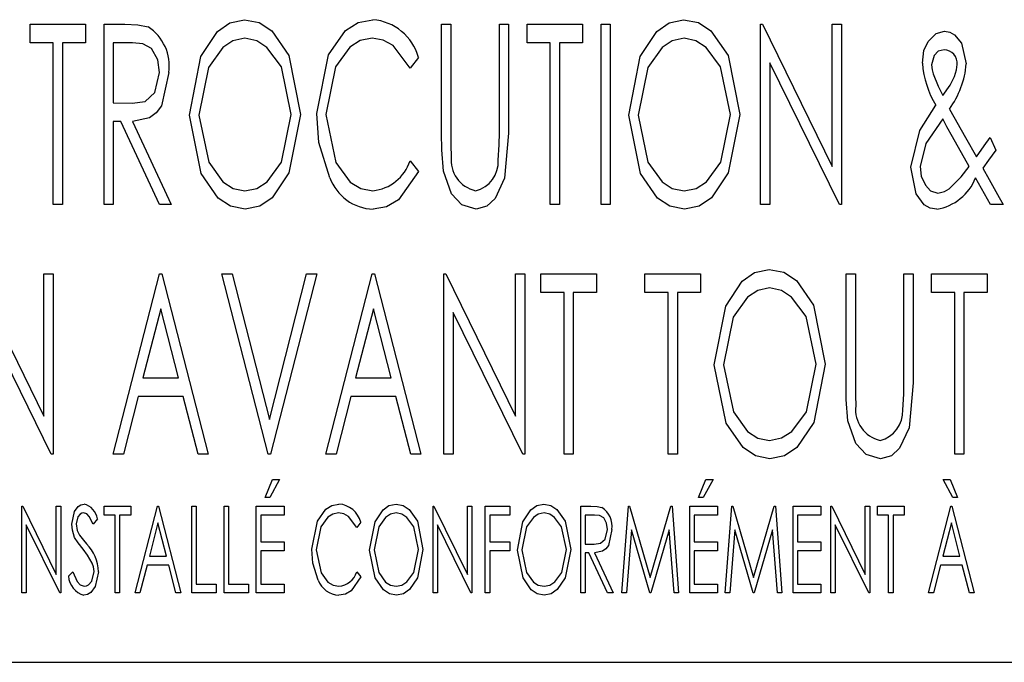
# Model space of a CAD drawing. Extents: x 10 to 130, y 5 to 85.
# Tile 45 of 51: x 71.703 to 72.413, y 43.205 to 43.668. Entities that reach past the tile are written whole.
import ezdxf

# ---------------------------------------------------------------- set-up
doc = ezdxf.new("R2010")
doc.units = 0
doc.layers.add('BODY', color=3, linetype='CONTINUOUS')

msp = doc.modelspace()

# ---------------------------------------------------------------- linework, layer by layer
at = {"layer": 'BODY', "linetype": 'CONTINUOUS'}
for p, q in [((71.71014, 43.66465), (71.75014, 43.66465)), ((71.71014, 43.65132), (71.71014, 43.66465)), ((71.75014, 43.66465), (71.75014, 43.65132)), ((71.76347, 43.66465), (71.77834, 43.66465)), ((71.76347, 43.53465), (71.76347, 43.66465)), ((72.00681, 43.66465), (72.01347, 43.66465)), ((72.00681, 43.58614), (72.00681, 43.66465)), ((72.01347, 43.66465), (72.01347, 43.58676)), ((72.04847, 43.66465), (72.05514, 43.66465)), ((72.04847, 43.58676), (72.04847, 43.66465)), ((72.05514, 43.66465), (72.05514, 43.58614)), ((72.06847, 43.66465), (72.10847, 43.66465)), ((72.06847, 43.65132), (72.06847, 43.66465)), ((72.10847, 43.66465), (72.10847, 43.65132)), ((72.12181, 43.66465), (72.12847, 43.66465)), ((72.12181, 43.53465), (72.12181, 43.66465)), ((72.12847, 43.66465), (72.12847, 43.53465)), ((72.23681, 43.66465), (72.23821, 43.66465)), ((72.23681, 43.53465), (72.23681, 43.66465)), ((72.23821, 43.66465), (72.28847, 43.56218)), ((72.28847, 43.66465), (72.29514, 43.66465)), ((72.28847, 43.56218), (72.28847, 43.66465)), ((72.29514, 43.66465), (72.29514, 43.53465)), ((71.72681, 43.65132), (71.71014, 43.65132)), ((71.72681, 43.53465), (71.72681, 43.65132)), ((71.73347, 43.65132), (71.73347, 43.53465)), ((71.75014, 43.65132), (71.73347, 43.65132)), ((71.77014, 43.65132), (71.77014, 43.60798)), ((71.78407, 43.65132), (71.77014, 43.65132)), ((72.08514, 43.65132), (72.06847, 43.65132)), ((72.08514, 43.53465), (72.08514, 43.65132)), ((72.09181, 43.65132), (72.09181, 43.53465)), ((72.10847, 43.65132), (72.09181, 43.65132)), ((71.99014, 43.6408), (71.9841, 43.63298)), ((72.24347, 43.63689), (72.24347, 43.53465)), ((72.29363, 43.53465), (72.24347, 43.63689)), ((71.77014, 43.60798), (71.78373, 43.6078)), ((72.37306, 43.60356), (72.38467, 43.58298)), ((71.77014, 43.59465), (71.77014, 43.53465)), ((71.77558, 43.59465), (71.77014, 43.59465)), ((71.80334, 43.53465), (71.77558, 43.59465)), ((71.78404, 43.59465), (71.81181, 43.53465)), ((72.3872, 43.56207), (72.37519, 43.58348)), ((72.38467, 43.58298), (72.3924, 43.56921)), ((72.40243, 43.58298), (72.40636, 43.57387)), ((71.9841, 43.56632), (71.99014, 43.55858)), ((72.40261, 43.53465), (72.3918, 43.55389)), ((71.73347, 43.53465), (71.72681, 43.53465)), ((71.77014, 43.53465), (71.76347, 43.53465)), ((71.81181, 43.53465), (71.80334, 43.53465)), ((72.09181, 43.53465), (72.08514, 43.53465)), ((72.12847, 43.53465), (72.12181, 43.53465)), ((72.24347, 43.53465), (72.23681, 43.53465)), ((72.29514, 43.53465), (72.29363, 43.53465)), ((72.41181, 43.53465), (72.40261, 43.53465)), ((71.66988, 43.48465), (71.72014, 43.38218)), ((71.72014, 43.48465), (71.72681, 43.48465)), ((71.72014, 43.38218), (71.72014, 43.48465)), ((71.72681, 43.48465), (71.72681, 43.35465)), ((71.77014, 43.35465), (71.80347, 43.48465)), ((71.80347, 43.48465), (71.80514, 43.48465)), ((71.80514, 43.48465), (71.83847, 43.35465)), ((71.84847, 43.48465), (71.85574, 43.48465)), ((71.88181, 43.35465), (71.84847, 43.48465)), ((71.85574, 43.48465), (71.88264, 43.3797)), ((71.88264, 43.3797), (71.90954, 43.48465)), ((71.91681, 43.48465), (71.88347, 43.35465)), ((71.90954, 43.48465), (71.91681, 43.48465)), ((71.92347, 43.35465), (71.95681, 43.48465)), ((71.95681, 43.48465), (71.95847, 43.48465)), ((71.95847, 43.48465), (71.9918, 43.35465)), ((72.00847, 43.48465), (72.00988, 43.48465)), ((72.00847, 43.35465), (72.00847, 43.48465)), ((72.00988, 43.48465), (72.06014, 43.38218)), ((72.06014, 43.48465), (72.06681, 43.48465)), ((72.06014, 43.38218), (72.06014, 43.48465)), ((72.06681, 43.48465), (72.06681, 43.35465)), ((72.07847, 43.48465), (72.11847, 43.48465)), ((72.07847, 43.47132), (72.07847, 43.48465)), ((72.11847, 43.48465), (72.11847, 43.47132)), ((72.15347, 43.48465), (72.19347, 43.48465)), ((72.15347, 43.47132), (72.15347, 43.48465)), ((72.19347, 43.48465), (72.19347, 43.47132)), ((72.29847, 43.48465), (72.30514, 43.48465)), ((72.29847, 43.40614), (72.29847, 43.48465)), ((72.30514, 43.48465), (72.30514, 43.40676)), ((72.34014, 43.48465), (72.34681, 43.48465)), ((72.34014, 43.40676), (72.34014, 43.48465)), ((72.34681, 43.48465), (72.34681, 43.40614)), ((72.36014, 43.48465), (72.40014, 43.48465)), ((72.36014, 43.47132), (72.36014, 43.48465)), ((72.40014, 43.48465), (72.40014, 43.47132)), ((72.09514, 43.47132), (72.07847, 43.47132)), ((72.09514, 43.35465), (72.09514, 43.47132)), ((72.10181, 43.47132), (72.10181, 43.35465)), ((72.11847, 43.47132), (72.10181, 43.47132)), ((72.17014, 43.47132), (72.15347, 43.47132)), ((72.17014, 43.35465), (72.17014, 43.47132)), ((72.17681, 43.47132), (72.17681, 43.35465)), ((72.19347, 43.47132), (72.17681, 43.47132)), ((72.37681, 43.47132), (72.36014, 43.47132)), ((72.37681, 43.35465), (72.37681, 43.47132)), ((72.38347, 43.47132), (72.38347, 43.35465)), ((72.40014, 43.47132), (72.38347, 43.47132)), ((71.72529, 43.35465), (71.67514, 43.45689)), ((71.8043, 43.4596), (71.79149, 43.40965)), ((71.81712, 43.40965), (71.8043, 43.4596)), ((71.95764, 43.4596), (71.94483, 43.40965)), ((71.97045, 43.40965), (71.95764, 43.4596)), ((72.01514, 43.45689), (72.01514, 43.35465)), ((72.06529, 43.35465), (72.01514, 43.45689)), ((71.79149, 43.40965), (71.81712, 43.40965)), ((71.94483, 43.40965), (71.97045, 43.40965)), ((71.78808, 43.39632), (71.7774, 43.35465)), ((71.82053, 43.39632), (71.78808, 43.39632)), ((71.83121, 43.35465), (71.82053, 43.39632)), ((71.94141, 43.39632), (71.93074, 43.35465)), ((71.97386, 43.39632), (71.94141, 43.39632)), ((71.98454, 43.35465), (71.97386, 43.39632)), ((71.72681, 43.35465), (71.72529, 43.35465)), ((71.7774, 43.35465), (71.77014, 43.35465)), ((71.83847, 43.35465), (71.83121, 43.35465)), ((71.88347, 43.35465), (71.88181, 43.35465)), ((71.93074, 43.35465), (71.92347, 43.35465)), ((71.9918, 43.35465), (71.98454, 43.35465)), ((72.01514, 43.35465), (72.00847, 43.35465)), ((72.06681, 43.35465), (72.06529, 43.35465)), ((72.10181, 43.35465), (72.09514, 43.35465)), ((72.17681, 43.35465), (72.17014, 43.35465)), ((72.38347, 43.35465), (72.37681, 43.35465)), ((71.87964, 43.32356), (71.88489, 43.33638)), ((71.89006, 43.33638), (71.88296, 43.32356)), ((71.88489, 43.33638), (71.89006, 43.33638)), ((72.19214, 43.32356), (72.19739, 43.33638)), ((72.20256, 43.33638), (72.19546, 43.32356)), ((72.19739, 43.33638), (72.20256, 43.33638)), ((72.37552, 43.32356), (72.36842, 43.33638)), ((72.36842, 43.33638), (72.37359, 43.33638)), ((72.37359, 43.33638), (72.37884, 43.32356)), ((71.88296, 43.32356), (71.87964, 43.32356)), ((72.19546, 43.32356), (72.19214, 43.32356)), ((72.37884, 43.32356), (72.37552, 43.32356)), ((71.70416, 43.31715), (71.70484, 43.31715)), ((71.70416, 43.25465), (71.70416, 43.31715)), ((71.70484, 43.31715), (71.729, 43.26788)), ((71.729, 43.31715), (71.73221, 43.31715)), ((71.729, 43.26788), (71.729, 43.31715)), ((71.73221, 43.31715), (71.73221, 43.25465)), ((71.76346, 43.31715), (71.78269, 43.31715)), ((71.76346, 43.31074), (71.76346, 43.31715)), ((71.78269, 43.31715), (71.78269, 43.31074)), ((71.78589, 43.25465), (71.80192, 43.31715)), ((71.80192, 43.31715), (71.80272, 43.31715)), ((71.80272, 43.31715), (71.81874, 43.25465)), ((71.82676, 43.31715), (71.82996, 43.31715)), ((71.82676, 43.25465), (71.82676, 43.31715)), ((71.82996, 43.31715), (71.82996, 43.26106)), ((71.84999, 43.31715), (71.8532, 43.31715)), ((71.84999, 43.25465), (71.84999, 43.31715)), ((71.8532, 43.31715), (71.8532, 43.26106)), ((71.87323, 43.31715), (71.89326, 43.31715)), ((71.87323, 43.25465), (71.87323, 43.31715)), ((71.89326, 43.31715), (71.89326, 43.31074)), ((72.00064, 43.31715), (72.00131, 43.31715)), ((72.00064, 43.25465), (72.00064, 43.31715)), ((72.00131, 43.31715), (72.02548, 43.26788)), ((72.02548, 43.31715), (72.02868, 43.31715)), ((72.02548, 43.26788), (72.02548, 43.31715)), ((72.02868, 43.31715), (72.02868, 43.25465)), ((72.0383, 43.31715), (72.05592, 43.31715)), ((72.0383, 43.25465), (72.0383, 43.31715)), ((72.05592, 43.31715), (72.05592, 43.31074)), ((72.10721, 43.31715), (72.11435, 43.31715)), ((72.10721, 43.25465), (72.10721, 43.31715)), ((72.13685, 43.25465), (72.14155, 43.31715)), ((72.14155, 43.31715), (72.14235, 43.31715)), ((72.14235, 43.31715), (72.15729, 43.26577)), ((72.15729, 43.26577), (72.17218, 43.31715)), ((72.17218, 43.31715), (72.17299, 43.31715)), ((72.17299, 43.31715), (72.17772, 43.25465)), ((72.18573, 43.31715), (72.20576, 43.31715)), ((72.18573, 43.25465), (72.18573, 43.31715)), ((72.20576, 43.31715), (72.20576, 43.31074)), ((72.21137, 43.25465), (72.21607, 43.31715)), ((72.21607, 43.31715), (72.21687, 43.31715)), ((72.21687, 43.31715), (72.23181, 43.26577)), ((72.23181, 43.26577), (72.2467, 43.31715)), ((72.2467, 43.31715), (72.24751, 43.31715)), ((72.24751, 43.31715), (72.25224, 43.25465)), ((72.26025, 43.31715), (72.28028, 43.31715)), ((72.26025, 43.25465), (72.26025, 43.31715)), ((72.28028, 43.31715), (72.28028, 43.31074)), ((72.28749, 43.31715), (72.28817, 43.31715)), ((72.28749, 43.25465), (72.28749, 43.31715)), ((72.28817, 43.31715), (72.31233, 43.26788)), ((72.31233, 43.31715), (72.31554, 43.31715)), ((72.31233, 43.26788), (72.31233, 43.31715)), ((72.31554, 43.31715), (72.31554, 43.25465)), ((72.32115, 43.31715), (72.34038, 43.31715)), ((72.32115, 43.31074), (72.32115, 43.31715)), ((72.34038, 43.31715), (72.34038, 43.31074)), ((72.35801, 43.25465), (72.37403, 43.31715)), ((72.37403, 43.31715), (72.37483, 43.31715)), ((72.37483, 43.31715), (72.39086, 43.25465)), ((71.75865, 43.30817), (71.75564, 43.30433)), ((71.77147, 43.31074), (71.76346, 43.31074)), ((71.77147, 43.25465), (71.77147, 43.31074)), ((71.77467, 43.31074), (71.77467, 43.25465)), ((71.78269, 43.31074), (71.77467, 43.31074)), ((71.80232, 43.30511), (71.79616, 43.28109)), ((71.80848, 43.28109), (71.80232, 43.30511)), ((71.87644, 43.31074), (71.87644, 43.29151)), ((71.89326, 43.31074), (71.87644, 43.31074)), ((71.94855, 43.30568), (71.94565, 43.30193)), ((72.0415, 43.31074), (72.0415, 43.29151)), ((72.05592, 43.31074), (72.0415, 43.31074)), ((72.11041, 43.31074), (72.11041, 43.28991)), ((72.11711, 43.31074), (72.11041, 43.31074)), ((72.18894, 43.31074), (72.18894, 43.29151)), ((72.20576, 43.31074), (72.18894, 43.31074)), ((72.26346, 43.31074), (72.26346, 43.29151)), ((72.28028, 43.31074), (72.26346, 43.31074)), ((72.32916, 43.31074), (72.32115, 43.31074)), ((72.32916, 43.25465), (72.32916, 43.31074)), ((72.33237, 43.31074), (72.33237, 43.25465)), ((72.34038, 43.31074), (72.33237, 43.31074)), ((72.37443, 43.30511), (72.36827, 43.28109)), ((72.38059, 43.28109), (72.37443, 43.30511)), ((71.70737, 43.3038), (71.70737, 43.25465)), ((71.73148, 43.25465), (71.70737, 43.3038)), ((72.00384, 43.3038), (72.00384, 43.25465)), ((72.02795, 43.25465), (72.00384, 43.3038)), ((72.14366, 43.30025), (72.1401, 43.25465)), ((72.15691, 43.25465), (72.14366, 43.30025)), ((72.17091, 43.30021), (72.15771, 43.25465)), ((72.17449, 43.25465), (72.17091, 43.30021)), ((72.21818, 43.30025), (72.21462, 43.25465)), ((72.23143, 43.25465), (72.21818, 43.30025)), ((72.24543, 43.30021), (72.23223, 43.25465)), ((72.24901, 43.25465), (72.24543, 43.30021)), ((72.2907, 43.3038), (72.2907, 43.25465)), ((72.31481, 43.25465), (72.2907, 43.3038)), ((71.87644, 43.29151), (71.89326, 43.29151)), ((71.89326, 43.29151), (71.89326, 43.2851)), ((72.0415, 43.29151), (72.05592, 43.29151)), ((72.05592, 43.29151), (72.05592, 43.2851)), ((72.18894, 43.29151), (72.20576, 43.29151)), ((72.20576, 43.29151), (72.20576, 43.2851)), ((72.26346, 43.29151), (72.28028, 43.29151)), ((72.28028, 43.29151), (72.28028, 43.2851)), ((71.87644, 43.2851), (71.87644, 43.26106)), ((71.89326, 43.2851), (71.87644, 43.2851)), ((72.0415, 43.2851), (72.0415, 43.25465)), ((72.05592, 43.2851), (72.0415, 43.2851)), ((72.11041, 43.28991), (72.11695, 43.28982)), ((72.11041, 43.2835), (72.11041, 43.25465)), ((72.11303, 43.2835), (72.11041, 43.2835)), ((72.12637, 43.25465), (72.11303, 43.2835)), ((72.1171, 43.2835), (72.13044, 43.25465)), ((72.18894, 43.2851), (72.18894, 43.26106)), ((72.20576, 43.2851), (72.18894, 43.2851)), ((72.26346, 43.2851), (72.26346, 43.26106)), ((72.28028, 43.2851), (72.26346, 43.2851)), ((71.79616, 43.28109), (71.80848, 43.28109)), ((72.36827, 43.28109), (72.38059, 43.28109)), ((71.73781, 43.26671), (71.74095, 43.26988)), ((71.79452, 43.27468), (71.78938, 43.25465)), ((71.81012, 43.27468), (71.79452, 43.27468)), ((71.81525, 43.25465), (71.81012, 43.27468)), ((71.94565, 43.26988), (71.94855, 43.26616)), ((72.36663, 43.27468), (72.3615, 43.25465)), ((72.38223, 43.27468), (72.36663, 43.27468)), ((72.38737, 43.25465), (72.38223, 43.27468)), ((71.82996, 43.26106), (71.84439, 43.26106)), ((71.84439, 43.26106), (71.84439, 43.25465)), ((71.8532, 43.26106), (71.86762, 43.26106)), ((71.86762, 43.26106), (71.86762, 43.25465)), ((71.87644, 43.26106), (71.89326, 43.26106)), ((71.89326, 43.26106), (71.89326, 43.25465)), ((72.18894, 43.26106), (72.20576, 43.26106)), ((72.20576, 43.26106), (72.20576, 43.25465)), ((72.26346, 43.26106), (72.28028, 43.26106)), ((72.28028, 43.26106), (72.28028, 43.25465)), ((71.70737, 43.25465), (71.70416, 43.25465)), ((71.73221, 43.25465), (71.73148, 43.25465)), ((71.77467, 43.25465), (71.77147, 43.25465)), ((71.78938, 43.25465), (71.78589, 43.25465)), ((71.81874, 43.25465), (71.81525, 43.25465)), ((71.84439, 43.25465), (71.82676, 43.25465)), ((71.86762, 43.25465), (71.84999, 43.25465)), ((71.89326, 43.25465), (71.87323, 43.25465)), ((72.00384, 43.25465), (72.00064, 43.25465)), ((72.02868, 43.25465), (72.02795, 43.25465)), ((72.0415, 43.25465), (72.0383, 43.25465)), ((72.11041, 43.25465), (72.10721, 43.25465)), ((72.13044, 43.25465), (72.12637, 43.25465)), ((72.1401, 43.25465), (72.13685, 43.25465)), ((72.15771, 43.25465), (72.15691, 43.25465)), ((72.17772, 43.25465), (72.17449, 43.25465)), ((72.20576, 43.25465), (72.18573, 43.25465)), ((72.21462, 43.25465), (72.21137, 43.25465)), ((72.23223, 43.25465), (72.23143, 43.25465)), ((72.25224, 43.25465), (72.24901, 43.25465)), ((72.28028, 43.25465), (72.26025, 43.25465)), ((72.2907, 43.25465), (72.28749, 43.25465)), ((72.31554, 43.25465), (72.31481, 43.25465)), ((72.33237, 43.25465), (72.32916, 43.25465)), ((72.3615, 43.25465), (72.35801, 43.25465)), ((72.39086, 43.25465), (72.38737, 43.25465)), ((70.52347, 43.20465), (73.27347, 43.20465))]:
    msp.add_line(p, q, dxfattribs=at)
at = {"layer": 'BODY', "linetype": 'CONTINUOUS', "flags": 128}
for points in [[(71.82514, 43.59908), (71.83332, 43.64142), (71.84532, 43.65935), (71.85414, 43.6656), (71.86464, 43.66798)], [(71.86464, 43.66798), (71.87528, 43.66589), (71.88437, 43.65996), (71.89674, 43.64215), (71.90514, 43.5997)], [(71.91681, 43.60041), (71.92521, 43.64256), (71.93763, 43.66016), (71.94671, 43.66596), (71.9573, 43.66798)], [(72.14181, 43.59908), (72.14998, 43.64142), (72.16199, 43.65935), (72.17081, 43.6656), (72.18131, 43.66798)], [(72.18131, 43.66798), (72.19195, 43.66589), (72.20103, 43.65996), (72.21341, 43.64215), (72.2218, 43.5997)], [(71.77834, 43.66465), (71.78785, 43.66429), (71.79516, 43.66288)], [(72.35759, 43.65236), (72.36331, 43.65806), (72.36944, 43.65965)], [(72.36944, 43.65965), (72.37328, 43.65901), (72.37668, 43.65712), (72.38166, 43.65117), (72.38514, 43.63608)], [(71.86498, 43.65465), (71.8564, 43.65277), (71.84908, 43.64784), (71.83879, 43.63357), (71.83181, 43.59913)], [(71.89847, 43.59973), (71.89137, 43.63398), (71.8809, 43.64802), (71.87355, 43.65284), (71.86498, 43.65465)], [(71.95678, 43.65465), (71.94817, 43.65288), (71.94076, 43.64812), (71.93038, 43.63394), (71.92347, 43.59952)], [(71.9841, 43.63298), (71.97182, 43.64936), (71.96475, 43.65329), (71.95678, 43.65465)], [(72.18165, 43.65465), (72.17306, 43.65277), (72.16575, 43.64784), (72.15546, 43.63357), (72.14847, 43.59913)], [(72.21514, 43.59973), (72.20804, 43.63398), (72.19757, 43.64802), (72.19022, 43.65284), (72.18165, 43.65465)], [(71.80347, 43.62991), (71.80217, 43.63914), (71.79778, 43.6473), (71.79138, 43.65067), (71.78407, 43.65132)], [(72.35347, 43.63653), (72.35463, 43.64572), (72.35759, 43.65236)], [(72.36918, 43.64632), (72.36496, 43.64519), (72.36191, 43.64205), (72.36014, 43.63543)], [(72.36014, 43.63543), (72.36045, 43.63181), (72.36118, 43.62905)], [(72.37654, 43.6271), (72.37803, 43.63182), (72.37847, 43.63569)], [(71.78373, 43.6078), (71.79317, 43.60911), (71.80011, 43.61541), (71.80347, 43.62991)], [(71.81014, 43.62988), (71.80484, 43.60581), (71.80114, 43.60082), (71.79615, 43.59712), (71.78404, 43.59465)], [(72.36118, 43.62905), (72.36488, 43.62005), (72.36832, 43.61322)], [(72.36832, 43.61322), (72.3734, 43.62072), (72.37654, 43.6271)], [(72.34514, 43.56171), (72.35166, 43.58808), (72.36316, 43.60626)], [(71.86527, 43.53132), (71.85475, 43.53346), (71.84581, 43.53942), (71.8336, 43.55709), (71.82514, 43.59908)], [(71.83181, 43.59913), (71.83892, 43.56516), (71.84912, 43.55106), (71.85644, 43.54633), (71.86498, 43.54465)], [(71.86498, 43.54465), (71.87361, 43.54639), (71.88106, 43.55111), (71.89147, 43.56528), (71.89847, 43.59973)], [(71.90514, 43.5997), (71.89681, 43.55748), (71.88472, 43.53962), (71.87582, 43.53352), (71.86527, 43.53132)], [(71.92634, 43.55405), (71.9184, 43.57948), (71.91681, 43.60041)], [(71.92347, 43.59952), (71.93051, 43.565), (71.94097, 43.55078), (71.94855, 43.54622), (71.95725, 43.54465)], [(72.18194, 43.53132), (72.17142, 43.53346), (72.16248, 43.53942), (72.15027, 43.55709), (72.14181, 43.59908)], [(72.14847, 43.59913), (72.15558, 43.56516), (72.16579, 43.55106), (72.17311, 43.54633), (72.18165, 43.54465)], [(72.18165, 43.54465), (72.19027, 43.54639), (72.19772, 43.55111), (72.20814, 43.56528), (72.21514, 43.59973)], [(72.2218, 43.5997), (72.21348, 43.55748), (72.20139, 43.53962), (72.19248, 43.53352), (72.18194, 43.53132)], [(72.36821, 43.5965), (72.35602, 43.5786), (72.35181, 43.56223)], [(72.37519, 43.58348), (72.37123, 43.59074), (72.36821, 43.5965)], [(72.00813, 43.55874), (72.00695, 43.57406), (72.00681, 43.58614)], [(72.01347, 43.58676), (72.01353, 43.57707), (72.01378, 43.56947)], [(72.05514, 43.58614), (72.05227, 43.55371), (72.0454, 43.53901), (72.03951, 43.53344), (72.03173, 43.53132)], [(72.04769, 43.56658), (72.04839, 43.57787), (72.04847, 43.58676)], [(72.3924, 43.56921), (72.39801, 43.57693), (72.40243, 43.58298)], [(72.40636, 43.57387), (72.40111, 43.56669), (72.39701, 43.56103)], [(72.36386, 43.53132), (72.35901, 43.53213), (72.35475, 43.53457), (72.34895, 43.54248), (72.34514, 43.56171)], [(72.35181, 43.56223), (72.35272, 43.55517), (72.35562, 43.54868), (72.35943, 43.54462), (72.36472, 43.54298)], [(72.37277, 43.546), (72.38133, 43.55457), (72.3872, 43.56207)], [(72.39701, 43.56103), (72.4016, 43.55281), (72.40522, 43.54637)], [(71.99014, 43.55858), (71.9757, 43.53807), (71.96715, 43.53305), (71.9574, 43.53132)], [(72.03173, 43.53132), (72.02133, 43.53447), (72.0139, 43.54251), (72.00813, 43.55874)], [(72.40522, 43.54637), (72.4089, 43.53981), (72.41181, 43.53465)], [(72.36472, 43.54298), (72.36948, 43.54402), (72.37277, 43.546)], [(72.20347, 43.41908), (72.21165, 43.46142), (72.22365, 43.47935), (72.23247, 43.4856), (72.24298, 43.48798)], [(72.24298, 43.48798), (72.25361, 43.48589), (72.2627, 43.47996), (72.27508, 43.46215), (72.28347, 43.4197)], [(72.24332, 43.47465), (72.23473, 43.47277), (72.22741, 43.46784), (72.21712, 43.45357), (72.21014, 43.41913)], [(72.2768, 43.41973), (72.26971, 43.45398), (72.25923, 43.46802), (72.25188, 43.47284), (72.24332, 43.47465)], [(72.2436, 43.35132), (72.23309, 43.35346), (72.22415, 43.35942), (72.21193, 43.37708), (72.20347, 43.41908)], [(72.21014, 43.41913), (72.21725, 43.38516), (72.22745, 43.37106), (72.23478, 43.36633), (72.24332, 43.36465)], [(72.24332, 43.36465), (72.25194, 43.36639), (72.25939, 43.37111), (72.26981, 43.38528), (72.2768, 43.41973)], [(72.28347, 43.4197), (72.27515, 43.37748), (72.26305, 43.35962), (72.25415, 43.35352), (72.2436, 43.35132)], [(72.2998, 43.37874), (72.29862, 43.39406), (72.29847, 43.40614)], [(72.30514, 43.40676), (72.3052, 43.39707), (72.30545, 43.38947)], [(72.34681, 43.40614), (72.34394, 43.37371), (72.33707, 43.35901), (72.33117, 43.35344), (72.32339, 43.35132)], [(72.33936, 43.38658), (72.34005, 43.39787), (72.34014, 43.40676)], [(72.32339, 43.35132), (72.313, 43.35447), (72.30557, 43.36251), (72.2998, 43.37874)], [(71.74022, 43.30417), (71.74205, 43.31329), (71.74481, 43.31704), (71.74678, 43.3183), (71.74907, 43.31875)], [(71.74867, 43.31234), (71.74737, 43.31215), (71.74622, 43.31153), (71.74457, 43.3095), (71.74342, 43.30443)], [(71.75564, 43.30433), (71.75272, 43.30987), (71.75099, 43.31161), (71.74867, 43.31234)], [(71.9133, 43.28626), (71.91733, 43.30653), (71.92331, 43.31499), (71.92767, 43.31778), (71.93276, 43.31875)], [(71.93251, 43.31234), (71.92837, 43.31149), (71.92481, 43.3092), (71.91982, 43.30238), (71.9165, 43.28584)], [(71.94565, 43.30193), (71.93974, 43.3098), (71.93634, 43.31169), (71.93251, 43.31234)], [(71.95496, 43.28562), (71.95889, 43.30598), (71.96466, 43.3146), (71.9689, 43.31761), (71.97396, 43.31875)], [(71.97412, 43.31234), (71.96999, 43.31144), (71.96647, 43.30907), (71.96153, 43.30221), (71.95817, 43.28565)], [(71.97396, 43.31875), (71.97907, 43.31775), (71.98344, 43.31489), (71.98939, 43.30633), (71.99342, 43.28592)], [(71.99022, 43.28594), (71.9868, 43.3024), (71.98177, 43.30916), (71.97824, 43.31147), (71.97412, 43.31234)], [(72.06153, 43.28562), (72.06546, 43.30598), (72.07123, 43.3146), (72.07547, 43.31761), (72.08053, 43.31875)], [(72.08069, 43.31234), (72.07656, 43.31144), (72.07304, 43.30907), (72.0681, 43.30221), (72.06474, 43.28565)], [(72.08053, 43.31875), (72.08564, 43.31775), (72.09001, 43.31489), (72.09596, 43.30633), (72.09999, 43.28592)], [(72.09679, 43.28594), (72.09338, 43.3024), (72.08834, 43.30916), (72.08481, 43.31147), (72.08069, 43.31234)], [(72.11435, 43.31715), (72.11892, 43.31698), (72.12244, 43.3163)], [(72.12644, 43.30045), (72.12581, 43.30488), (72.1237, 43.30881), (72.12062, 43.31043), (72.11711, 43.31074)], [(71.74227, 43.29465), (71.7406, 43.29987), (71.74022, 43.30417)], [(71.74342, 43.30443), (71.74418, 43.29972), (71.74584, 43.29635)], [(72.11695, 43.28982), (72.12148, 43.29045), (72.12482, 43.29348), (72.12644, 43.30045)], [(72.12964, 43.30044), (72.12709, 43.28886), (72.12532, 43.28646), (72.12292, 43.28468), (72.1171, 43.2835)], [(71.74829, 43.28615), (71.7447, 43.29076), (71.74227, 43.29465)], [(71.74584, 43.29635), (71.74856, 43.29283), (71.75079, 43.29013)], [(71.75493, 43.27619), (71.75152, 43.28197), (71.74829, 43.28615)], [(71.91788, 43.26398), (71.91406, 43.2762), (71.9133, 43.28626)], [(71.9165, 43.28584), (71.91989, 43.26924), (71.92491, 43.2624), (71.92856, 43.26021), (71.93274, 43.25946)], [(71.97426, 43.25305), (71.9692, 43.25408), (71.9649, 43.25694), (71.95903, 43.26544), (71.95496, 43.28562)], [(71.95817, 43.28565), (71.96159, 43.26932), (71.96649, 43.26254), (71.97001, 43.26027), (71.97412, 43.25946)], [(71.97412, 43.25946), (71.97826, 43.26029), (71.98185, 43.26256), (71.98685, 43.26938), (71.99022, 43.28594)], [(71.99342, 43.28592), (71.98942, 43.26563), (71.98361, 43.25704), (71.97933, 43.25411), (71.97426, 43.25305)], [(72.08083, 43.25305), (72.07577, 43.25408), (72.07147, 43.25694), (72.0656, 43.26544), (72.06153, 43.28562)], [(72.06474, 43.28565), (72.06816, 43.26932), (72.07306, 43.26254), (72.07658, 43.26027), (72.08069, 43.25946)], [(72.08069, 43.25946), (72.08484, 43.26029), (72.08842, 43.26256), (72.09342, 43.26938), (72.09679, 43.28594)], [(72.09999, 43.28592), (72.09599, 43.26563), (72.09018, 43.25704), (72.0859, 43.25411), (72.08083, 43.25305)], [(71.74095, 43.26988), (71.74419, 43.26281), (71.74621, 43.26052), (71.74903, 43.25946)], [(71.75945, 43.26996), (71.75713, 43.2594), (71.75393, 43.25502), (71.75163, 43.25357), (71.74897, 43.25305)], [(71.74903, 43.25946), (71.75077, 43.25976), (71.75232, 43.2606), (71.75462, 43.26324), (71.75624, 43.27005)], [(71.75624, 43.27005), (71.75583, 43.27356), (71.75493, 43.27619)], [(71.94855, 43.26616), (71.94161, 43.25629), (71.9375, 43.25388), (71.93281, 43.25305)]]:
    msp.add_lwpolyline(points, dxfattribs=at)
at = {"layer": 'BODY', "linetype": 'CONTINUOUS'}
for centre, radius, start, end in [((71.95433, 43.63098), 0.03713, 15.33842, 85.4185), ((71.77685, 43.63467), 0.03363, 351.81917, 57.00026), ((72.36881, 43.63662), 0.00971, 354.52235, 87.84592), ((72.42378, 43.64235), 0.07055, 184.73815, 210.76482), ((72.3202, 43.6417), 0.06518, 324.18277, 355.05663), ((72.03645, 43.56689), 0.02282, 173.50097, 257.03784), ((71.95412, 43.57599), 0.0315, 275.69248, 342.11282), ((72.02619, 43.56555), 0.02153, 283.84245, 2.7225), ((71.9587, 43.56568), 0.03438, 199.76215, 267.84725), ((72.35779, 43.56741), 0.0366, 279.54949, 338.32833), ((72.32812, 43.38689), 0.02282, 173.50097, 257.03784), ((72.31785, 43.38556), 0.02153, 283.8453, 2.71965), ((71.74564, 43.30602), 0.01319, 9.40248, 74.90598), ((71.93134, 43.30096), 0.01785, 15.33801, 85.41831), ((72.11364, 43.30274), 0.01617, 351.82236, 56.99879), ((71.72877, 43.26873), 0.03071, 2.30053, 44.18914), ((71.93124, 43.27452), 0.01514, 275.68379, 342.12449), ((71.75302, 43.26774), 0.01524, 183.88376, 254.59018), ((71.93343, 43.26957), 0.01653, 199.75669, 267.84889)]:
    msp.add_arc(centre, radius, start, end, dxfattribs=at)

doc.saveas('drawing.dxf')
